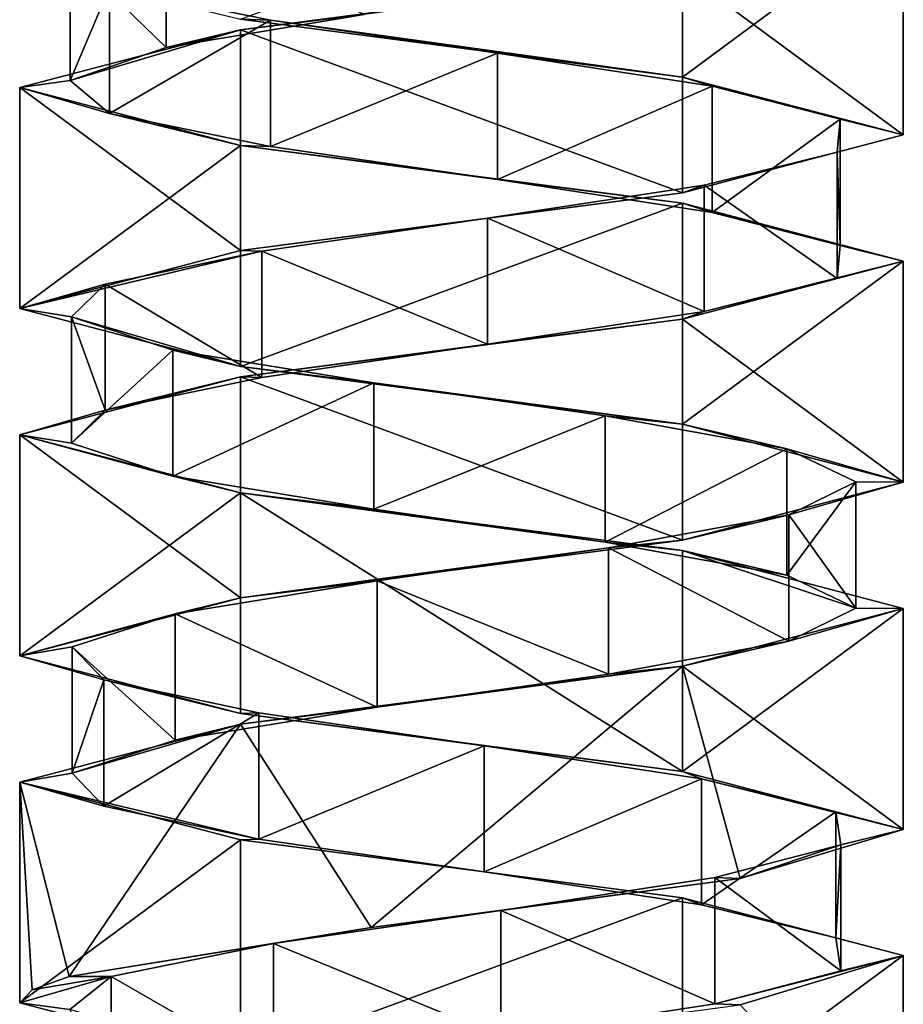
# Model space of a CAD drawing. Header units: millimetres. Extents: x -112 to 112, y -106 to 1587.
# Tile 99 of 158: x 48 to 62, y 771 to 787. Entities that reach past the tile are written whole.
import ezdxf

# ---------------------------------------------------------------- set-up
doc = ezdxf.new("R2010")
doc.units = ezdxf.units.MM
doc.header["$LTSCALE"] = 65.185185
for name, color, linetype in [('545', 7, 'CONTINUOUS'), ('546', 7, 'CONTINUOUS'), ('547', 7, 'CONTINUOUS'), ('548', 7, 'CONTINUOUS'), ('550', 7, 'CONTINUOUS'), ('668', 7, 'CONTINUOUS'), ('669', 7, 'CONTINUOUS'), ('670', 7, 'CONTINUOUS'), ('671', 7, 'CONTINUOUS'), ('742', 7, 'CONTINUOUS'), ('743', 7, 'CONTINUOUS'), ('744', 7, 'CONTINUOUS'), ('745', 7, 'CONTINUOUS')]:
    doc.layers.add(name, color=color, linetype=linetype)

msp = doc.modelspace()

# ---------------------------------------------------------------- linework, layer by layer
at = {"layer": '545', "linetype": 'CONTINUOUS'}
for points in [[(48.801, 787.812, 0.797), (50.32, 786.334, 4.143), (50.32, 788.334, 4.143), (48.801, 787.812, 0.797)], [(50.32, 786.334, 4.143), (53.458, 786.857, 6.057), (50.32, 788.334, 4.143), (50.32, 786.334, 4.143)], [(48.801, 785.812, 0.797), (50.32, 786.334, 4.143), (48.801, 787.812, 0.797), (48.801, 785.812, 0.797)], [(49.425, 787.29, -2.824), (48.801, 785.812, 0.797), (48.801, 787.812, 0.797), (49.425, 787.29, -2.824)], [(49.425, 785.29, -2.824), (48.801, 785.812, 0.797), (49.425, 787.29, -2.824), (49.425, 785.29, -2.824)], [(51.976, 786.767, -5.469), (49.425, 785.29, -2.824), (49.425, 787.29, -2.824), (51.976, 786.767, -5.469)], [(51.976, 784.767, -5.469), (49.425, 785.29, -2.824), (51.976, 786.767, -5.469), (51.976, 784.767, -5.469)], [(55.572, 786.245, -6.224), (51.976, 784.767, -5.469), (51.976, 786.767, -5.469), (55.572, 786.245, -6.224)], [(55.572, 784.245, -6.224), (51.976, 784.767, -5.469), (55.572, 786.245, -6.224), (55.572, 784.245, -6.224)], [(58.971, 785.722, -4.827), (55.572, 784.245, -6.224), (55.572, 786.245, -6.224), (58.971, 785.722, -4.827)], [(58.971, 783.722, -4.827), (55.572, 784.245, -6.224), (58.971, 785.722, -4.827), (58.971, 783.722, -4.827)], [(60.997, 785.2, -1.761), (58.971, 783.722, -4.827), (58.971, 785.722, -4.827), (60.997, 785.2, -1.761)], [(60.997, 783.2, -1.761), (58.971, 783.722, -4.827), (60.997, 785.2, -1.761), (60.997, 783.2, -1.761)], [(60.95, 784.678, 1.914), (60.997, 783.2, -1.761), (60.997, 785.2, -1.761), (60.95, 784.678, 1.914)], [(58.846, 784.155, 4.926), (60.95, 782.678, 1.914), (60.95, 784.678, 1.914), (58.846, 784.155, 4.926)], [(60.95, 782.678, 1.914), (60.997, 783.2, -1.761), (60.95, 784.678, 1.914), (60.95, 782.678, 1.914)], [(55.413, 783.633, 6.236), (58.846, 782.155, 4.926), (58.846, 784.155, 4.926), (55.413, 783.633, 6.236)], [(58.846, 782.155, 4.926), (60.95, 782.678, 1.914), (58.846, 784.155, 4.926), (58.846, 782.155, 4.926)], [(51.837, 783.11, 5.39), (55.413, 781.633, 6.236), (55.413, 783.633, 6.236), (51.837, 783.11, 5.39)], [(55.413, 781.633, 6.236), (58.846, 782.155, 4.926), (55.413, 783.633, 6.236), (55.413, 781.633, 6.236)], [(49.354, 782.588, 2.681), (51.837, 781.11, 5.39), (51.837, 783.11, 5.39), (49.354, 782.588, 2.681)], [(51.837, 781.11, 5.39), (55.413, 781.633, 6.236), (51.837, 783.11, 5.39), (51.837, 781.11, 5.39)], [(48.823, 782.066, -0.955), (49.354, 780.588, 2.681), (49.354, 782.588, 2.681), (48.823, 782.066, -0.955)], [(49.354, 780.588, 2.681), (51.837, 781.11, 5.39), (49.354, 782.588, 2.681), (49.354, 780.588, 2.681)], [(48.823, 780.066, -0.955), (49.354, 780.588, 2.681), (48.823, 782.066, -0.955), (48.823, 780.066, -0.955)], [(50.428, 781.543, -4.261), (48.823, 780.066, -0.955), (48.823, 782.066, -0.955), (50.428, 781.543, -4.261)], [(50.428, 779.543, -4.261), (48.823, 780.066, -0.955), (50.428, 781.543, -4.261), (50.428, 779.543, -4.261)], [(53.613, 781.021, -6.094), (50.428, 779.543, -4.261), (50.428, 781.543, -4.261), (53.613, 781.021, -6.094)], [(53.613, 779.021, -6.094), (50.428, 779.543, -4.261), (53.613, 781.021, -6.094), (53.613, 779.021, -6.094)], [(57.277, 780.499, -5.82), (53.613, 779.021, -6.094), (53.613, 781.021, -6.094), (57.277, 780.499, -5.82)], [(57.277, 778.499, -5.82), (53.613, 779.021, -6.094), (57.277, 780.499, -5.82), (57.277, 778.499, -5.82)], [(60.155, 779.976, -3.534), (57.277, 778.499, -5.82), (57.277, 780.499, -5.82), (60.155, 779.976, -3.534)], [(60.155, 777.976, -3.534), (57.277, 778.499, -5.82), (60.155, 779.976, -3.534), (60.155, 777.976, -3.534)], [(61.25, 779.454, -0.027), (60.155, 777.976, -3.534), (60.155, 779.976, -3.534), (61.25, 779.454, -0.027)], [(61.25, 777.454, -0.027), (60.155, 777.976, -3.534), (61.25, 779.454, -0.027), (61.25, 777.454, -0.027)], [(60.185, 778.931, 3.49), (61.25, 777.454, -0.027), (61.25, 779.454, -0.027), (60.185, 778.931, 3.49)], [(57.327, 778.409, 5.801), (60.185, 776.931, 3.49), (60.185, 778.931, 3.49), (57.327, 778.409, 5.801)], [(60.185, 776.931, 3.49), (61.25, 777.454, -0.027), (60.185, 778.931, 3.49), (60.185, 776.931, 3.49)], [(53.665, 777.887, 6.106), (57.327, 776.409, 5.801), (57.327, 778.409, 5.801), (53.665, 777.887, 6.106)], [(57.327, 776.409, 5.801), (60.185, 776.931, 3.49), (57.327, 778.409, 5.801), (57.327, 776.409, 5.801)], [(50.464, 777.364, 4.3), (53.665, 775.887, 6.106), (53.665, 777.887, 6.106), (50.464, 777.364, 4.3)], [(53.665, 775.887, 6.106), (57.327, 776.409, 5.801), (53.665, 777.887, 6.106), (53.665, 775.887, 6.106)], [(48.832, 776.842, 1.008), (50.464, 775.364, 4.3), (50.464, 777.364, 4.3), (48.832, 776.842, 1.008)], [(50.464, 775.364, 4.3), (53.665, 775.887, 6.106), (50.464, 777.364, 4.3), (50.464, 775.364, 4.3)], [(48.832, 774.842, 1.008), (50.464, 775.364, 4.3), (48.832, 776.842, 1.008), (48.832, 774.842, 1.008)], [(49.332, 776.319, -2.633), (48.832, 774.842, 1.008), (48.832, 776.842, 1.008), (49.332, 776.319, -2.633)], [(49.332, 774.319, -2.633), (48.832, 774.842, 1.008), (49.332, 776.319, -2.633), (49.332, 774.319, -2.633)], [(51.791, 775.797, -5.363), (49.332, 774.319, -2.633), (49.332, 776.319, -2.633), (51.791, 775.797, -5.363)], [(51.791, 773.797, -5.363), (49.332, 774.319, -2.633), (51.791, 775.797, -5.363), (51.791, 773.797, -5.363)], [(55.359, 775.275, -6.24), (51.791, 773.797, -5.363), (51.791, 775.797, -5.363), (55.359, 775.275, -6.24)], [(55.359, 773.275, -6.24), (51.791, 773.797, -5.363), (55.359, 775.275, -6.24), (55.359, 773.275, -6.24)], [(58.804, 774.752, -4.959), (55.359, 773.275, -6.24), (55.359, 775.275, -6.24), (58.804, 774.752, -4.959)], [(58.804, 772.752, -4.959), (55.359, 773.275, -6.24), (58.804, 774.752, -4.959), (58.804, 772.752, -4.959)], [(60.933, 774.23, -1.964), (58.804, 772.752, -4.959), (58.804, 774.752, -4.959), (60.933, 774.23, -1.964)], [(60.933, 772.23, -1.964), (58.804, 772.752, -4.959), (60.933, 774.23, -1.964), (60.933, 772.23, -1.964)], [(61.012, 773.707, 1.71), (60.933, 772.23, -1.964), (60.933, 774.23, -1.964), (61.012, 773.707, 1.71)], [(59.012, 773.185, 4.793), (61.012, 771.707, 1.71), (61.012, 773.707, 1.71), (59.012, 773.185, 4.793)], [(61.012, 771.707, 1.71), (60.933, 772.23, -1.964), (61.012, 773.707, 1.71), (61.012, 771.707, 1.71)], [(55.625, 772.663, 6.219), (59.012, 771.185, 4.793), (59.012, 773.185, 4.793), (55.625, 772.663, 6.219)], [(59.012, 771.185, 4.793), (61.012, 771.707, 1.71), (59.012, 773.185, 4.793), (59.012, 771.185, 4.793)], [(52.022, 772.14, 5.495), (55.625, 770.663, 6.219), (55.625, 772.663, 6.219), (52.022, 772.14, 5.495)], [(55.625, 770.663, 6.219), (59.012, 771.185, 4.793), (55.625, 772.663, 6.219), (55.625, 770.663, 6.219)], [(49.449, 771.618, 2.872), (52.022, 770.14, 5.495), (52.022, 772.14, 5.495), (49.449, 771.618, 2.872)], [(52.022, 770.14, 5.495), (55.625, 770.663, 6.219), (52.022, 772.14, 5.495), (52.022, 770.14, 5.495)], [(49.449, 769.618, 2.872), (52.022, 770.14, 5.495), (49.449, 771.618, 2.872), (49.449, 769.618, 2.872)]]:
    msp.add_3dface(points, dxfattribs=at)
at = {"layer": '546', "linetype": 'CONTINUOUS'}
for points in [[(58.5, 787.533, 6.062), (53.458, 786.857, 6.057), (51.5, 786.617, 6.062), (58.5, 787.533, 6.062)], [(53.458, 786.857, 6.057), (50.32, 786.334, 4.143), (51.5, 786.617, 6.062), (53.458, 786.857, 6.057)], [(51.5, 786.617, 6.062), (48.801, 785.812, 0.797), (48, 785.7), (51.5, 786.617, 6.062)], [(50.32, 786.334, 4.143), (48.801, 785.812, 0.797), (51.5, 786.617, 6.062), (50.32, 786.334, 4.143)], [(48.801, 785.812, 0.797), (49.425, 785.29, -2.824), (48, 785.7), (48.801, 785.812, 0.797)], [(48, 785.7), (49.425, 785.29, -2.824), (51.5, 784.783, -6.062), (48, 785.7)], [(49.425, 785.29, -2.824), (51.976, 784.767, -5.469), (51.5, 784.783, -6.062), (49.425, 785.29, -2.824)], [(51.976, 784.767, -5.469), (55.572, 784.245, -6.224), (51.5, 784.783, -6.062), (51.976, 784.767, -5.469)], [(51.5, 784.783, -6.062), (55.572, 784.245, -6.224), (58.5, 783.867, -6.062), (51.5, 784.783, -6.062)], [(55.572, 784.245, -6.224), (58.971, 783.722, -4.827), (58.5, 783.867, -6.062), (55.572, 784.245, -6.224)], [(58.971, 783.722, -4.827), (60.997, 783.2, -1.761), (58.5, 783.867, -6.062), (58.971, 783.722, -4.827)], [(58.5, 783.867, -6.062), (60.997, 783.2, -1.761), (62, 782.95), (58.5, 783.867, -6.062)], [(60.997, 783.2, -1.761), (60.95, 782.678, 1.914), (62, 782.95), (60.997, 783.2, -1.761)], [(62, 782.95), (58.846, 782.155, 4.926), (58.5, 782.033, 6.062), (62, 782.95)], [(60.95, 782.678, 1.914), (58.846, 782.155, 4.926), (62, 782.95), (60.95, 782.678, 1.914)], [(58.5, 782.033, 6.062), (55.413, 781.633, 6.236), (51.5, 781.117, 6.062), (58.5, 782.033, 6.062)], [(58.846, 782.155, 4.926), (55.413, 781.633, 6.236), (58.5, 782.033, 6.062), (58.846, 782.155, 4.926)], [(55.413, 781.633, 6.236), (51.837, 781.11, 5.39), (51.5, 781.117, 6.062), (55.413, 781.633, 6.236)], [(51.5, 781.117, 6.062), (49.354, 780.588, 2.681), (48, 780.2), (51.5, 781.117, 6.062)], [(51.837, 781.11, 5.39), (49.354, 780.588, 2.681), (51.5, 781.117, 6.062), (51.837, 781.11, 5.39)], [(49.354, 780.588, 2.681), (48.823, 780.066, -0.955), (48, 780.2), (49.354, 780.588, 2.681)], [(48.823, 780.066, -0.955), (50.428, 779.543, -4.261), (48, 780.2), (48.823, 780.066, -0.955)], [(48, 780.2), (50.428, 779.543, -4.261), (51.5, 779.283, -6.062), (48, 780.2)], [(50.428, 779.543, -4.261), (53.613, 779.021, -6.094), (51.5, 779.283, -6.062), (50.428, 779.543, -4.261)], [(53.613, 779.021, -6.094), (57.277, 778.499, -5.82), (51.5, 779.283, -6.062), (53.613, 779.021, -6.094)], [(51.5, 779.283, -6.062), (57.277, 778.499, -5.82), (58.5, 778.367, -6.062), (51.5, 779.283, -6.062)], [(57.277, 778.499, -5.82), (60.155, 777.976, -3.534), (58.5, 778.367, -6.062), (57.277, 778.499, -5.82)], [(60.155, 777.976, -3.534), (61.25, 777.454, -0.027), (58.5, 778.367, -6.062), (60.155, 777.976, -3.534)], [(58.5, 778.367, -6.062), (61.25, 777.454, -0.027), (62, 777.45), (58.5, 778.367, -6.062)], [(62, 777.45), (60.185, 776.931, 3.49), (58.5, 776.533, 6.062), (62, 777.45)], [(61.25, 777.454, -0.027), (60.185, 776.931, 3.49), (62, 777.45), (61.25, 777.454, -0.027)], [(60.185, 776.931, 3.49), (57.327, 776.409, 5.801), (58.5, 776.533, 6.062), (60.185, 776.931, 3.49)], [(58.5, 776.533, 6.062), (53.665, 775.887, 6.106), (51.5, 775.617, 6.062), (58.5, 776.533, 6.062)], [(57.327, 776.409, 5.801), (53.665, 775.887, 6.106), (58.5, 776.533, 6.062), (57.327, 776.409, 5.801)], [(53.665, 775.887, 6.106), (50.464, 775.364, 4.3), (51.5, 775.617, 6.062), (53.665, 775.887, 6.106)], [(51.5, 775.617, 6.062), (48.832, 774.842, 1.008), (48, 774.7), (51.5, 775.617, 6.062)], [(50.464, 775.364, 4.3), (48.832, 774.842, 1.008), (51.5, 775.617, 6.062), (50.464, 775.364, 4.3)], [(48.832, 774.842, 1.008), (49.332, 774.319, -2.633), (48, 774.7), (48.832, 774.842, 1.008)], [(49.332, 774.319, -2.633), (51.791, 773.797, -5.363), (48, 774.7), (49.332, 774.319, -2.633)], [(48, 774.7), (51.791, 773.797, -5.363), (51.5, 773.783, -6.062), (48, 774.7)], [(51.791, 773.797, -5.363), (55.359, 773.275, -6.24), (51.5, 773.783, -6.062), (51.791, 773.797, -5.363)], [(51.5, 773.783, -6.062), (55.359, 773.275, -6.24), (58.5, 772.867, -6.062), (51.5, 773.783, -6.062)], [(55.359, 773.275, -6.24), (58.804, 772.752, -4.959), (58.5, 772.867, -6.062), (55.359, 773.275, -6.24)], [(58.804, 772.752, -4.959), (60.933, 772.23, -1.964), (58.5, 772.867, -6.062), (58.804, 772.752, -4.959)], [(58.5, 772.867, -6.062), (60.933, 772.23, -1.964), (62, 771.95), (58.5, 772.867, -6.062)], [(60.933, 772.23, -1.964), (61.012, 771.707, 1.71), (62, 771.95), (60.933, 772.23, -1.964)], [(61.012, 771.707, 1.71), (59.012, 771.185, 4.793), (62, 771.95), (61.012, 771.707, 1.71)], [(62, 771.95), (59.012, 771.185, 4.793), (59.416, 771.173, 5.431), (62, 771.95)], [(59.012, 771.185, 4.793), (55.625, 770.663, 6.219), (59.416, 771.173, 5.431), (59.012, 771.185, 4.793)]]:
    msp.add_3dface(points, dxfattribs=at)
at = {"layer": '547', "linetype": 'CONTINUOUS'}
for points in [[(51.976, 786.767, -5.469), (49.425, 787.29, -2.824), (51.5, 786.783, -6.062), (51.976, 786.767, -5.469)], [(58.5, 785.867, -6.062), (51.976, 786.767, -5.469), (51.5, 786.783, -6.062), (58.5, 785.867, -6.062)], [(55.572, 786.245, -6.224), (51.976, 786.767, -5.469), (58.5, 785.867, -6.062), (55.572, 786.245, -6.224)], [(58.971, 785.722, -4.827), (55.572, 786.245, -6.224), (58.5, 785.867, -6.062), (58.971, 785.722, -4.827)], [(62, 784.95), (58.971, 785.722, -4.827), (58.5, 785.867, -6.062), (62, 784.95)], [(60.997, 785.2, -1.761), (58.971, 785.722, -4.827), (62, 784.95), (60.997, 785.2, -1.761)], [(60.95, 784.678, 1.914), (60.997, 785.2, -1.761), (62, 784.95), (60.95, 784.678, 1.914)], [(58.5, 784.033, 6.062), (60.95, 784.678, 1.914), (62, 784.95), (58.5, 784.033, 6.062)], [(58.846, 784.155, 4.926), (60.95, 784.678, 1.914), (58.5, 784.033, 6.062), (58.846, 784.155, 4.926)], [(51.5, 783.117, 6.062), (55.413, 783.633, 6.236), (58.5, 784.033, 6.062), (51.5, 783.117, 6.062)], [(55.413, 783.633, 6.236), (58.846, 784.155, 4.926), (58.5, 784.033, 6.062), (55.413, 783.633, 6.236)], [(51.837, 783.11, 5.39), (55.413, 783.633, 6.236), (51.5, 783.117, 6.062), (51.837, 783.11, 5.39)], [(48, 782.2), (51.837, 783.11, 5.39), (51.5, 783.117, 6.062), (48, 782.2)], [(49.354, 782.588, 2.681), (51.837, 783.11, 5.39), (48, 782.2), (49.354, 782.588, 2.681)], [(48.823, 782.066, -0.955), (49.354, 782.588, 2.681), (48, 782.2), (48.823, 782.066, -0.955)], [(51.5, 781.283, -6.062), (48.823, 782.066, -0.955), (48, 782.2), (51.5, 781.283, -6.062)], [(50.428, 781.543, -4.261), (48.823, 782.066, -0.955), (51.5, 781.283, -6.062), (50.428, 781.543, -4.261)], [(53.613, 781.021, -6.094), (50.428, 781.543, -4.261), (51.5, 781.283, -6.062), (53.613, 781.021, -6.094)], [(58.5, 780.367, -6.062), (53.613, 781.021, -6.094), (51.5, 781.283, -6.062), (58.5, 780.367, -6.062)], [(57.277, 780.499, -5.82), (53.613, 781.021, -6.094), (58.5, 780.367, -6.062), (57.277, 780.499, -5.82)], [(60.155, 779.976, -3.534), (57.277, 780.499, -5.82), (58.5, 780.367, -6.062), (60.155, 779.976, -3.534)], [(62, 779.45), (60.155, 779.976, -3.534), (58.5, 780.367, -6.062), (62, 779.45)], [(61.25, 779.454, -0.027), (60.155, 779.976, -3.534), (62, 779.45), (61.25, 779.454, -0.027)], [(58.5, 778.533, 6.062), (60.185, 778.931, 3.49), (62, 779.45), (58.5, 778.533, 6.062)], [(60.185, 778.931, 3.49), (61.25, 779.454, -0.027), (62, 779.45), (60.185, 778.931, 3.49)], [(57.327, 778.409, 5.801), (60.185, 778.931, 3.49), (58.5, 778.533, 6.062), (57.327, 778.409, 5.801)], [(51.5, 777.617, 6.062), (57.327, 778.409, 5.801), (58.5, 778.533, 6.062), (51.5, 777.617, 6.062)], [(53.665, 777.887, 6.106), (57.327, 778.409, 5.801), (51.5, 777.617, 6.062), (53.665, 777.887, 6.106)], [(50.464, 777.364, 4.3), (53.665, 777.887, 6.106), (51.5, 777.617, 6.062), (50.464, 777.364, 4.3)], [(48, 776.7), (50.464, 777.364, 4.3), (51.5, 777.617, 6.062), (48, 776.7)], [(48.832, 776.842, 1.008), (50.464, 777.364, 4.3), (48, 776.7), (48.832, 776.842, 1.008)], [(49.332, 776.319, -2.633), (48.832, 776.842, 1.008), (48, 776.7), (49.332, 776.319, -2.633)], [(51.5, 775.783, -6.062), (49.332, 776.319, -2.633), (48, 776.7), (51.5, 775.783, -6.062)], [(51.791, 775.797, -5.363), (49.332, 776.319, -2.633), (51.5, 775.783, -6.062), (51.791, 775.797, -5.363)], [(55.359, 775.275, -6.24), (51.791, 775.797, -5.363), (51.5, 775.783, -6.062), (55.359, 775.275, -6.24)], [(58.5, 774.867, -6.062), (55.359, 775.275, -6.24), (51.5, 775.783, -6.062), (58.5, 774.867, -6.062)], [(58.804, 774.752, -4.959), (55.359, 775.275, -6.24), (58.5, 774.867, -6.062), (58.804, 774.752, -4.959)], [(62, 773.95), (58.804, 774.752, -4.959), (58.5, 774.867, -6.062), (62, 773.95)], [(60.933, 774.23, -1.964), (58.804, 774.752, -4.959), (62, 773.95), (60.933, 774.23, -1.964)], [(61.012, 773.707, 1.71), (60.933, 774.23, -1.964), (62, 773.95), (61.012, 773.707, 1.71)], [(59.416, 773.173, 5.431), (61.012, 773.707, 1.71), (62, 773.95), (59.416, 773.173, 5.431)], [(59.012, 773.185, 4.793), (61.012, 773.707, 1.71), (59.416, 773.173, 5.431), (59.012, 773.185, 4.793)], [(53.571, 772.395, 6.853), (55.625, 772.663, 6.219), (59.416, 773.173, 5.431), (53.571, 772.395, 6.853)], [(55.625, 772.663, 6.219), (59.012, 773.185, 4.793), (59.416, 773.173, 5.431), (55.625, 772.663, 6.219)], [(52.022, 772.14, 5.495), (55.625, 772.663, 6.219), (53.571, 772.395, 6.853), (52.022, 772.14, 5.495)], [(48.783, 771.618, 3.216), (52.022, 772.14, 5.495), (53.571, 772.395, 6.853), (48.783, 771.618, 3.216)], [(49.449, 771.618, 2.872), (52.022, 772.14, 5.495), (48.783, 771.618, 3.216), (49.449, 771.618, 2.872)]]:
    msp.add_3dface(points, dxfattribs=at)
at = {"layer": '548', "linetype": 'CONTINUOUS'}
msp.add_3dface([(49.449, 769.618, 2.872), (49.449, 771.618, 2.872), (48.794, 771.096, -0.744), (49.449, 769.618, 2.872)], dxfattribs=at)
at = {"layer": '550', "linetype": 'CONTINUOUS'}
for points in [[(48.794, 771.096, -0.744), (49.449, 771.618, 2.872), (48, 771.2), (48.794, 771.096, -0.744)], [(48, 771.2), (49.449, 771.618, 2.872), (48.198, 771.409, 1.655), (48, 771.2)], [(49.449, 771.618, 2.872), (48.783, 771.618, 3.216), (48.198, 771.409, 1.655), (49.449, 771.618, 2.872)], [(51.5, 770.283, -6.062), (48.794, 771.096, -0.744), (48, 771.2), (51.5, 770.283, -6.062)]]:
    msp.add_3dface(points, dxfattribs=at)
at = {"layer": '668', "linetype": 'CONTINUOUS'}
for points in [[(62, 788.45), (58.5, 787.533, 6.062), (62, 784.95), (62, 788.45)], [(58.5, 787.533, 6.062), (51.5, 786.617, 6.062), (58.5, 784.033, 6.062), (58.5, 787.533, 6.062)], [(58.5, 787.533, 6.062), (58.5, 784.033, 6.062), (62, 784.95), (58.5, 787.533, 6.062)], [(51.5, 786.617, 6.062), (48, 785.7), (51.5, 783.117, 6.062), (51.5, 786.617, 6.062)], [(51.5, 786.617, 6.062), (51.5, 783.117, 6.062), (58.5, 784.033, 6.062), (51.5, 786.617, 6.062)], [(48, 785.7), (48, 782.2), (51.5, 783.117, 6.062), (48, 785.7)]]:
    msp.add_3dface(points, dxfattribs=at)
at = {"layer": '669', "linetype": 'CONTINUOUS'}
for points in [[(62, 782.95), (58.5, 782.033, 6.062), (62, 779.45), (62, 782.95)], [(58.5, 782.033, 6.062), (51.5, 781.117, 6.062), (58.5, 778.533, 6.062), (58.5, 782.033, 6.062)], [(58.5, 782.033, 6.062), (58.5, 778.533, 6.062), (62, 779.45), (58.5, 782.033, 6.062)], [(51.5, 781.117, 6.062), (48, 780.2), (51.5, 777.617, 6.062), (51.5, 781.117, 6.062)], [(51.5, 781.117, 6.062), (51.5, 777.617, 6.062), (58.5, 778.533, 6.062), (51.5, 781.117, 6.062)], [(48, 780.2), (48, 776.7), (51.5, 777.617, 6.062), (48, 780.2)]]:
    msp.add_3dface(points, dxfattribs=at)
at = {"layer": '670', "linetype": 'CONTINUOUS'}
for points in [[(62, 777.45), (58.5, 776.533, 6.062), (62, 773.95), (62, 777.45)], [(58.5, 776.533, 6.062), (51.5, 775.617, 6.062), (53.571, 772.395, 6.853), (58.5, 776.533, 6.062)], [(58.5, 776.533, 6.062), (53.571, 772.395, 6.853), (59.416, 773.173, 5.431), (58.5, 776.533, 6.062)], [(58.5, 776.533, 6.062), (59.416, 773.173, 5.431), (62, 773.95), (58.5, 776.533, 6.062)], [(51.5, 775.617, 6.062), (48, 774.7), (48.783, 771.618, 3.216), (51.5, 775.617, 6.062)], [(51.5, 775.617, 6.062), (48.783, 771.618, 3.216), (53.571, 772.395, 6.853), (51.5, 775.617, 6.062)], [(48.783, 771.618, 3.216), (48, 774.7), (48.198, 771.409, 1.655), (48.783, 771.618, 3.216)], [(48, 774.7), (48, 771.2), (48.198, 771.409, 1.655), (48, 774.7)]]:
    msp.add_3dface(points, dxfattribs=at)
at = {"layer": '671', "linetype": 'CONTINUOUS'}
msp.add_3dface([(62, 771.95), (59.416, 771.173, 5.431), (62, 768.45), (62, 771.95)], dxfattribs=at)
at = {"layer": '742', "linetype": 'CONTINUOUS'}
for points in [[(58.5, 789.367, -6.062), (58.5, 785.867, -6.062), (51.5, 786.783, -6.062), (58.5, 789.367, -6.062)], [(58.5, 789.367, -6.062), (62, 788.45), (58.5, 785.867, -6.062), (58.5, 789.367, -6.062)], [(62, 788.45), (62, 784.95), (58.5, 785.867, -6.062), (62, 788.45)]]:
    msp.add_3dface(points, dxfattribs=at)
at = {"layer": '743', "linetype": 'CONTINUOUS'}
for points in [[(48, 785.7), (51.5, 784.783, -6.062), (48, 782.2), (48, 785.7)], [(51.5, 784.783, -6.062), (51.5, 781.283, -6.062), (48, 782.2), (51.5, 784.783, -6.062)], [(51.5, 784.783, -6.062), (58.5, 783.867, -6.062), (51.5, 781.283, -6.062), (51.5, 784.783, -6.062)], [(58.5, 783.867, -6.062), (58.5, 780.367, -6.062), (51.5, 781.283, -6.062), (58.5, 783.867, -6.062)], [(58.5, 783.867, -6.062), (62, 782.95), (58.5, 780.367, -6.062), (58.5, 783.867, -6.062)], [(62, 782.95), (62, 779.45), (58.5, 780.367, -6.062), (62, 782.95)]]:
    msp.add_3dface(points, dxfattribs=at)
at = {"layer": '744', "linetype": 'CONTINUOUS'}
for points in [[(48, 780.2), (51.5, 779.283, -6.062), (48, 776.7), (48, 780.2)], [(51.5, 779.283, -6.062), (51.5, 775.783, -6.062), (48, 776.7), (51.5, 779.283, -6.062)], [(51.5, 779.283, -6.062), (58.5, 778.367, -6.062), (58.5, 774.867, -6.062), (51.5, 779.283, -6.062)], [(51.5, 779.283, -6.062), (58.5, 774.867, -6.062), (51.5, 775.783, -6.062), (51.5, 779.283, -6.062)], [(58.5, 778.367, -6.062), (62, 777.45), (58.5, 774.867, -6.062), (58.5, 778.367, -6.062)], [(62, 777.45), (62, 773.95), (58.5, 774.867, -6.062), (62, 777.45)]]:
    msp.add_3dface(points, dxfattribs=at)
at = {"layer": '745', "linetype": 'CONTINUOUS'}
for points in [[(48, 774.7), (51.5, 773.783, -6.062), (48, 771.2), (48, 774.7)], [(51.5, 773.783, -6.062), (51.5, 770.283, -6.062), (48, 771.2), (51.5, 773.783, -6.062)], [(51.5, 773.783, -6.062), (58.5, 772.867, -6.062), (51.5, 770.283, -6.062), (51.5, 773.783, -6.062)], [(58.5, 772.867, -6.062), (58.5, 769.367, -6.062), (51.5, 770.283, -6.062), (58.5, 772.867, -6.062)], [(58.5, 772.867, -6.062), (62, 771.95), (58.5, 769.367, -6.062), (58.5, 772.867, -6.062)], [(62, 771.95), (62, 768.45), (58.5, 769.367, -6.062), (62, 771.95)]]:
    msp.add_3dface(points, dxfattribs=at)

doc.saveas('drawing.dxf')
